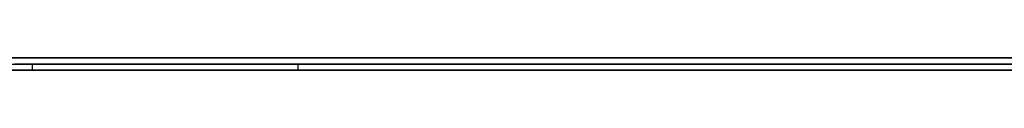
# Model space of a CAD drawing. Extents: x -4.2 to 4.1, y -6.8 to 5.8.
# Tile 20 of 214: x -1.451645 to -1.435732, y -5.0002 to -5. Entities that reach past the tile are written whole.
import ezdxf

# ---------------------------------------------------------------- set-up
doc = ezdxf.new("R2010")
doc.units = 0
doc.layers.get('0').update_dxf_attribs({"linetype": 'CONTINUOUS'})

# ---------------------------------------------------------------- blocks, each defined once
blk = doc.blocks.new('*U1')
at = {"extrusion": (0, -1, 0)}
for p, q in [((4, -5, 3.925), (-4, -5, 3.925)), ((3.5, -5), (-3.5, -5)), ((-1.5315, -5, 3.25), (-1.0315, -5, 3.25)), ((-1.0315, -5, 2.5), (-1.5315, -5, 2.5)), ((-1.45144, -5.0001, 2.912058), (-1.430455, -5.0001, 2.912058)), ((-1.39885, -5.0001, 3.068058), (-1.45144, -5.0001, 2.912058)), ((-1.5315, -5.0002, 3.25), (-1.0315, -5.0002, 3.25)), ((-1.0315, -5.0002, 2.5), (-1.5315, -5.0002, 2.5)), ((-1.430455, -5.0002, 2.912058), (-1.45144, -5.0002, 2.912058)), ((-1.45144, -5.0002, 2.912058), (-1.39885, -5.0002, 3.068058))]:
    blk.add_line(p, q, dxfattribs=at)
for p, q in [((4, -5, 4.425), (-4, -5, 4.425)), ((4, -5, 4.425), (-4, -5, 4.425)), ((3.5, -5), (-3.5, -5)), ((-1.5315, -5, 3.25), (-1.0315, -5, 3.25)), ((-1.45144, -5.0002, 2.912058), (-1.45144, -5.0001, 2.912058)), ((-1.45144, -5.0001, 2.912058), (-1.430455, -5.0001, 2.912058)), ((-1.447142, -5.0002, 2.780363), (-1.447142, -5.0001, 2.780363)), ((-1.447142, -5.0002, 2.780363), (-1.447142, -5.0001, 2.780363)), ((-1.5315, -5.0002, 3.25), (-1.0315, -5.0002, 3.25)), ((-1.430455, -5.0002, 2.912058), (-1.45144, -5.0002, 2.912058))]:
    blk.add_line(p, q)
at = {"extrusion": (0, 0, -1)}
for p, q in [((4, -5, 3.925), (-4, -5, 3.925)), ((-1.0315, -5, 2.5), (-1.5315, -5, 2.5)), ((-1.0315, -5.0002, 2.5), (-1.5315, -5.0002, 2.5))]:
    blk.add_line(p, q, dxfattribs=at)
at = {"extrusion": (0.947603, 0, -0.319451)}
for p, q in [((-1.45144, -5.0002, 2.912058), (-1.45144, -5.0001, 2.912058)), ((-1.39885, -5.0001, 3.068058), (-1.45144, -5.0001, 2.912058)), ((-1.45144, -5.0002, 2.912058), (-1.39885, -5.0002, 3.068058))]:
    blk.add_line(p, q, dxfattribs=at)
for points in [[(-1.45173, -5.0001, 2.66315), (-1.45138, -5.0001, 2.66291), (-1.45103, -5.0001, 2.66267), (-1.45068, -5.0001, 2.66244), (-1.45032, -5.0001, 2.6622), (-1.44996, -5.0001, 2.66197), (-1.4496, -5.0001, 2.66174), (-1.44924, -5.0001, 2.66152), (-1.44888, -5.0001, 2.6613), (-1.44852, -5.0001, 2.66108), (-1.44815, -5.0001, 2.66086), (-1.44778, -5.0001, 2.66064), (-1.44741, -5.0001, 2.66043), (-1.44704, -5.0001, 2.66022), (-1.44667, -5.0001, 2.66002), (-1.44629, -5.0001, 2.65981), (-1.44592, -5.0001, 2.65961), (-1.44554, -5.0001, 2.65941), (-1.44516, -5.0001, 2.65921), (-1.44478, -5.0001, 2.65902), (-1.4444, -5.0001, 2.65882), (-1.44401, -5.0001, 2.65864), (-1.44363, -5.0001, 2.65845), (-1.44324, -5.0001, 2.65826), (-1.44285, -5.0001, 2.65808), (-1.44246, -5.0001, 2.6579), (-1.44206, -5.0001, 2.65773), (-1.44167, -5.0001, 2.65755), (-1.44127, -5.0001, 2.65738), (-1.44087, -5.0001, 2.65721), (-1.44047, -5.0001, 2.65704), (-1.44007, -5.0001, 2.65688), (-1.43967, -5.0001, 2.65672), (-1.43927, -5.0001, 2.65656), (-1.43886, -5.0001, 2.6564), (-1.43845, -5.0001, 2.65625), (-1.43804, -5.0001, 2.6561), (-1.43763, -5.0001, 2.65595), (-1.43722, -5.0001, 2.65581), (-1.43681, -5.0001, 2.65566), (-1.43639, -5.0001, 2.65552), (-1.43597, -5.0001, 2.65539), (-1.43556, -5.0001, 2.65525)], [(-1.45173, -5.0001, 2.66315), (-1.45138, -5.0001, 2.66291), (-1.45103, -5.0001, 2.66267), (-1.45068, -5.0001, 2.66244), (-1.45032, -5.0001, 2.6622), (-1.44996, -5.0001, 2.66197), (-1.4496, -5.0001, 2.66174), (-1.44924, -5.0001, 2.66152), (-1.44888, -5.0001, 2.6613), (-1.44852, -5.0001, 2.66108), (-1.44815, -5.0001, 2.66086), (-1.44778, -5.0001, 2.66064), (-1.44741, -5.0001, 2.66043), (-1.44704, -5.0001, 2.66022), (-1.44667, -5.0001, 2.66002), (-1.44629, -5.0001, 2.65981), (-1.44592, -5.0001, 2.65961), (-1.44554, -5.0001, 2.65941), (-1.44516, -5.0001, 2.65921), (-1.44478, -5.0001, 2.65902), (-1.4444, -5.0001, 2.65882), (-1.44401, -5.0001, 2.65864), (-1.44363, -5.0001, 2.65845), (-1.44324, -5.0001, 2.65826), (-1.44285, -5.0001, 2.65808), (-1.44246, -5.0001, 2.6579), (-1.44206, -5.0001, 2.65773), (-1.44167, -5.0001, 2.65755), (-1.44127, -5.0001, 2.65738), (-1.44087, -5.0001, 2.65721), (-1.44047, -5.0001, 2.65704), (-1.44007, -5.0001, 2.65688), (-1.43967, -5.0001, 2.65672), (-1.43927, -5.0001, 2.65656), (-1.43886, -5.0001, 2.6564), (-1.43845, -5.0001, 2.65625), (-1.43804, -5.0001, 2.6561), (-1.43763, -5.0001, 2.65595), (-1.43722, -5.0001, 2.65581), (-1.43681, -5.0001, 2.65566), (-1.43639, -5.0001, 2.65552), (-1.43597, -5.0001, 2.65539), (-1.43556, -5.0001, 2.65525)], [(-1.43547, -5.0001, 2.81116), (-1.43589, -5.0001, 2.81103), (-1.43631, -5.0001, 2.81089), (-1.43673, -5.0001, 2.81075), (-1.43714, -5.0001, 2.81061), (-1.43756, -5.0001, 2.81046), (-1.43797, -5.0001, 2.81032), (-1.43838, -5.0001, 2.81017), (-1.43879, -5.0001, 2.81001), (-1.43919, -5.0001, 2.80986), (-1.4396, -5.0001, 2.8097), (-1.44001, -5.0001, 2.80954), (-1.44041, -5.0001, 2.80937), (-1.44081, -5.0001, 2.80921), (-1.44121, -5.0001, 2.80904), (-1.44161, -5.0001, 2.80887), (-1.44201, -5.0001, 2.80869), (-1.4424, -5.0001, 2.80852), (-1.44279, -5.0001, 2.80834), (-1.44318, -5.0001, 2.80815), (-1.44357, -5.0001, 2.80797), (-1.44396, -5.0001, 2.80778), (-1.44435, -5.0001, 2.80759), (-1.44473, -5.0001, 2.8074), (-1.44511, -5.0001, 2.80721), (-1.44549, -5.0001, 2.80701), (-1.44587, -5.0001, 2.80681), (-1.44625, -5.0001, 2.80661), (-1.44662, -5.0001, 2.80641), (-1.447, -5.0001, 2.8062), (-1.44737, -5.0001, 2.80599), (-1.44774, -5.0001, 2.80578), (-1.44811, -5.0001, 2.80557), (-1.44847, -5.0001, 2.80535), (-1.44884, -5.0001, 2.80513), (-1.4492, -5.0001, 2.80491), (-1.44956, -5.0001, 2.80469), (-1.44992, -5.0001, 2.80446), (-1.45028, -5.0001, 2.80423), (-1.45063, -5.0001, 2.804), (-1.45099, -5.0001, 2.80377), (-1.45134, -5.0001, 2.80353), (-1.45169, -5.0001, 2.80329)], [(-1.43547, -5.0001, 2.81116), (-1.43589, -5.0001, 2.81103), (-1.43631, -5.0001, 2.81089), (-1.43673, -5.0001, 2.81075), (-1.43714, -5.0001, 2.81061), (-1.43756, -5.0001, 2.81046), (-1.43797, -5.0001, 2.81032), (-1.43838, -5.0001, 2.81017), (-1.43879, -5.0001, 2.81001), (-1.43919, -5.0001, 2.80986), (-1.4396, -5.0001, 2.8097), (-1.44001, -5.0001, 2.80954), (-1.44041, -5.0001, 2.80937), (-1.44081, -5.0001, 2.80921), (-1.44121, -5.0001, 2.80904), (-1.44161, -5.0001, 2.80887), (-1.44201, -5.0001, 2.80869), (-1.4424, -5.0001, 2.80852), (-1.44279, -5.0001, 2.80834), (-1.44318, -5.0001, 2.80815), (-1.44357, -5.0001, 2.80797), (-1.44396, -5.0001, 2.80778), (-1.44435, -5.0001, 2.80759), (-1.44473, -5.0001, 2.8074), (-1.44511, -5.0001, 2.80721), (-1.44549, -5.0001, 2.80701), (-1.44587, -5.0001, 2.80681), (-1.44625, -5.0001, 2.80661), (-1.44662, -5.0001, 2.80641), (-1.447, -5.0001, 2.8062), (-1.44737, -5.0001, 2.80599), (-1.44774, -5.0001, 2.80578), (-1.44811, -5.0001, 2.80557), (-1.44847, -5.0001, 2.80535), (-1.44884, -5.0001, 2.80513), (-1.4492, -5.0001, 2.80491), (-1.44956, -5.0001, 2.80469), (-1.44992, -5.0001, 2.80446), (-1.45028, -5.0001, 2.80423), (-1.45063, -5.0001, 2.804), (-1.45099, -5.0001, 2.80377), (-1.45134, -5.0001, 2.80353), (-1.45169, -5.0001, 2.80329)], [(-1.45192, -5.0001, 2.69377), (-1.45159, -5.0001, 2.69316), (-1.45126, -5.0001, 2.69256), (-1.45093, -5.0001, 2.69197), (-1.45058, -5.0001, 2.69138), (-1.45024, -5.0001, 2.69081), (-1.44988, -5.0001, 2.69023), (-1.44952, -5.0001, 2.68967), (-1.44915, -5.0001, 2.68911), (-1.44878, -5.0001, 2.68856), (-1.4484, -5.0001, 2.68802), (-1.44801, -5.0001, 2.68749), (-1.44762, -5.0001, 2.68696), (-1.44722, -5.0001, 2.68644), (-1.44681, -5.0001, 2.68593), (-1.4464, -5.0001, 2.68542), (-1.44599, -5.0001, 2.68492), (-1.44557, -5.0001, 2.68443), (-1.44514, -5.0001, 2.68395), (-1.44472, -5.0001, 2.68348), (-1.44428, -5.0001, 2.68301), (-1.44385, -5.0001, 2.68256), (-1.44341, -5.0001, 2.68211), (-1.44296, -5.0001, 2.68167), (-1.44251, -5.0001, 2.68123), (-1.44206, -5.0001, 2.68081), (-1.4416, -5.0001, 2.68039), (-1.44114, -5.0001, 2.67998), (-1.44067, -5.0001, 2.67958), (-1.4402, -5.0001, 2.67919), (-1.43973, -5.0001, 2.67881), (-1.43925, -5.0001, 2.67843), (-1.43876, -5.0001, 2.67806), (-1.43827, -5.0001, 2.6777), (-1.43778, -5.0001, 2.67735), (-1.43728, -5.0001, 2.67701), (-1.43678, -5.0001, 2.67667), (-1.43628, -5.0001, 2.67634), (-1.43577, -5.0001, 2.67602), (-1.43525, -5.0001, 2.67571)], [(-1.44714, -5.0001, 2.78036), (-1.44734, -5.0001, 2.78011), (-1.44753, -5.0001, 2.77986), (-1.44772, -5.0001, 2.7796), (-1.44791, -5.0001, 2.77934), (-1.4481, -5.0001, 2.77908), (-1.44829, -5.0001, 2.77882), (-1.44847, -5.0001, 2.77856), (-1.44866, -5.0001, 2.77829), (-1.44884, -5.0001, 2.77802), (-1.44902, -5.0001, 2.77775), (-1.4492, -5.0001, 2.77748), (-1.44938, -5.0001, 2.77721), (-1.44956, -5.0001, 2.77693), (-1.44973, -5.0001, 2.77665), (-1.44991, -5.0001, 2.77637), (-1.45008, -5.0001, 2.77609), (-1.45025, -5.0001, 2.77581), (-1.45042, -5.0001, 2.77552), (-1.45059, -5.0001, 2.77523), (-1.45076, -5.0001, 2.77494), (-1.45092, -5.0001, 2.77465), (-1.45109, -5.0001, 2.77436), (-1.45125, -5.0001, 2.77406), (-1.45141, -5.0001, 2.77376), (-1.45157, -5.0001, 2.77346), (-1.45173, -5.0001, 2.77316)], [(-1.44714, -5.0001, 2.78036), (-1.44734, -5.0001, 2.78011), (-1.44753, -5.0001, 2.77986), (-1.44772, -5.0001, 2.7796), (-1.44791, -5.0001, 2.77934), (-1.4481, -5.0001, 2.77908), (-1.44829, -5.0001, 2.77882), (-1.44847, -5.0001, 2.77856), (-1.44866, -5.0001, 2.77829), (-1.44884, -5.0001, 2.77802), (-1.44902, -5.0001, 2.77775), (-1.4492, -5.0001, 2.77748), (-1.44938, -5.0001, 2.77721), (-1.44956, -5.0001, 2.77693), (-1.44973, -5.0001, 2.77665), (-1.44991, -5.0001, 2.77637), (-1.45008, -5.0001, 2.77609), (-1.45025, -5.0001, 2.77581), (-1.45042, -5.0001, 2.77552), (-1.45059, -5.0001, 2.77523), (-1.45076, -5.0001, 2.77494), (-1.45092, -5.0001, 2.77465), (-1.45109, -5.0001, 2.77436), (-1.45125, -5.0001, 2.77406), (-1.45141, -5.0001, 2.77376), (-1.45157, -5.0001, 2.77346), (-1.45173, -5.0001, 2.77316)], [(-1.45192, -5.0001, 2.69377), (-1.45159, -5.0001, 2.69316), (-1.45126, -5.0001, 2.69256), (-1.45093, -5.0001, 2.69197), (-1.45058, -5.0001, 2.69138), (-1.45024, -5.0001, 2.69081), (-1.44988, -5.0001, 2.69023), (-1.44952, -5.0001, 2.68967), (-1.44915, -5.0001, 2.68911), (-1.44878, -5.0001, 2.68856), (-1.4484, -5.0001, 2.68802), (-1.44801, -5.0001, 2.68749), (-1.44762, -5.0001, 2.68696), (-1.44722, -5.0001, 2.68644), (-1.44681, -5.0001, 2.68593), (-1.4464, -5.0001, 2.68542), (-1.44599, -5.0001, 2.68492), (-1.44557, -5.0001, 2.68443), (-1.44514, -5.0001, 2.68395), (-1.44472, -5.0001, 2.68348), (-1.44428, -5.0001, 2.68301), (-1.44385, -5.0001, 2.68256), (-1.44341, -5.0001, 2.68211), (-1.44296, -5.0001, 2.68167), (-1.44251, -5.0001, 2.68123), (-1.44206, -5.0001, 2.68081), (-1.4416, -5.0001, 2.68039), (-1.44114, -5.0001, 2.67998), (-1.44067, -5.0001, 2.67958), (-1.4402, -5.0001, 2.67919), (-1.43973, -5.0001, 2.67881), (-1.43925, -5.0001, 2.67843), (-1.43876, -5.0001, 2.67806), (-1.43827, -5.0001, 2.6777), (-1.43778, -5.0001, 2.67735), (-1.43728, -5.0001, 2.67701), (-1.43678, -5.0001, 2.67667), (-1.43628, -5.0001, 2.67634), (-1.43577, -5.0001, 2.67602), (-1.43525, -5.0001, 2.67571)], [(-1.43573, -5.0001, 2.79076), (-1.43599, -5.0001, 2.7906), (-1.43624, -5.0001, 2.79045), (-1.43649, -5.0001, 2.79029), (-1.43674, -5.0001, 2.79013), (-1.43699, -5.0001, 2.78997), (-1.43724, -5.0001, 2.7898), (-1.43748, -5.0001, 2.78963), (-1.43773, -5.0001, 2.78946), (-1.43797, -5.0001, 2.78929), (-1.43822, -5.0001, 2.78912), (-1.43846, -5.0001, 2.78894), (-1.4387, -5.0001, 2.78876), (-1.43894, -5.0001, 2.78858), (-1.43918, -5.0001, 2.7884), (-1.43942, -5.0001, 2.78822), (-1.43966, -5.0001, 2.78803), (-1.43989, -5.0001, 2.78784), (-1.44013, -5.0001, 2.78765), (-1.44036, -5.0001, 2.78745), (-1.4406, -5.0001, 2.78726), (-1.44083, -5.0001, 2.78706), (-1.44106, -5.0001, 2.78686), (-1.44129, -5.0001, 2.78666), (-1.44152, -5.0001, 2.78645), (-1.44175, -5.0001, 2.78625), (-1.44198, -5.0001, 2.78604), (-1.44221, -5.0001, 2.78583), (-1.44243, -5.0001, 2.78561), (-1.44266, -5.0001, 2.7854), (-1.44288, -5.0001, 2.78518), (-1.4431, -5.0001, 2.78496), (-1.44332, -5.0001, 2.78474), (-1.44354, -5.0001, 2.78451), (-1.44376, -5.0001, 2.78429), (-1.44398, -5.0001, 2.78406), (-1.4442, -5.0001, 2.78383), (-1.44442, -5.0001, 2.78359), (-1.44463, -5.0001, 2.78336), (-1.44485, -5.0001, 2.78312), (-1.44506, -5.0001, 2.78288), (-1.44527, -5.0001, 2.78264), (-1.44549, -5.0001, 2.78239), (-1.4457, -5.0001, 2.78215), (-1.44591, -5.0001, 2.7819), (-1.44611, -5.0001, 2.78165), (-1.44632, -5.0001, 2.7814), (-1.44653, -5.0001, 2.78114), (-1.44673, -5.0001, 2.78088), (-1.44694, -5.0001, 2.78062), (-1.44714, -5.0001, 2.78036)], [(-1.43573, -5.0001, 2.79076), (-1.43599, -5.0001, 2.7906), (-1.43624, -5.0001, 2.79045), (-1.43649, -5.0001, 2.79029), (-1.43674, -5.0001, 2.79013), (-1.43699, -5.0001, 2.78997), (-1.43724, -5.0001, 2.7898), (-1.43748, -5.0001, 2.78963), (-1.43773, -5.0001, 2.78946), (-1.43797, -5.0001, 2.78929), (-1.43822, -5.0001, 2.78912), (-1.43846, -5.0001, 2.78894), (-1.4387, -5.0001, 2.78876), (-1.43894, -5.0001, 2.78858), (-1.43918, -5.0001, 2.7884), (-1.43942, -5.0001, 2.78822), (-1.43966, -5.0001, 2.78803), (-1.43989, -5.0001, 2.78784), (-1.44013, -5.0001, 2.78765), (-1.44036, -5.0001, 2.78745), (-1.4406, -5.0001, 2.78726), (-1.44083, -5.0001, 2.78706), (-1.44106, -5.0001, 2.78686), (-1.44129, -5.0001, 2.78666), (-1.44152, -5.0001, 2.78645), (-1.44175, -5.0001, 2.78625), (-1.44198, -5.0001, 2.78604), (-1.44221, -5.0001, 2.78583), (-1.44243, -5.0001, 2.78561), (-1.44266, -5.0001, 2.7854), (-1.44288, -5.0001, 2.78518), (-1.4431, -5.0001, 2.78496), (-1.44332, -5.0001, 2.78474), (-1.44354, -5.0001, 2.78451), (-1.44376, -5.0001, 2.78429), (-1.44398, -5.0001, 2.78406), (-1.4442, -5.0001, 2.78383), (-1.44442, -5.0001, 2.78359), (-1.44463, -5.0001, 2.78336), (-1.44485, -5.0001, 2.78312), (-1.44506, -5.0001, 2.78288), (-1.44527, -5.0001, 2.78264), (-1.44549, -5.0001, 2.78239), (-1.4457, -5.0001, 2.78215), (-1.44591, -5.0001, 2.7819), (-1.44611, -5.0001, 2.78165), (-1.44632, -5.0001, 2.7814), (-1.44653, -5.0001, 2.78114), (-1.44673, -5.0001, 2.78088), (-1.44694, -5.0001, 2.78062), (-1.44714, -5.0001, 2.78036)], [(-1.4355, -5.0002, 2.65524), (-1.43578, -5.0002, 2.65532), (-1.43606, -5.0002, 2.65541), (-1.43633, -5.0002, 2.65551), (-1.43661, -5.0002, 2.6556), (-1.43689, -5.0002, 2.65569), (-1.43716, -5.0002, 2.65579), (-1.43744, -5.0002, 2.65588), (-1.43771, -5.0002, 2.65598), (-1.43798, -5.0002, 2.65608), (-1.43826, -5.0002, 2.65618), (-1.43853, -5.0002, 2.65628), (-1.4388, -5.0002, 2.65638), (-1.43907, -5.0002, 2.65648), (-1.43934, -5.0002, 2.65659), (-1.43961, -5.0002, 2.65669), (-1.43988, -5.0002, 2.6568), (-1.44014, -5.0002, 2.65691), (-1.44041, -5.0002, 2.65702), (-1.44068, -5.0002, 2.65713), (-1.44094, -5.0002, 2.65724), (-1.44121, -5.0002, 2.65735), (-1.44147, -5.0002, 2.65746), (-1.44173, -5.0002, 2.65758), (-1.442, -5.0002, 2.6577), (-1.44226, -5.0002, 2.65781), (-1.44252, -5.0002, 2.65793), (-1.44278, -5.0002, 2.65805), (-1.44304, -5.0002, 2.65817), (-1.4433, -5.0002, 2.65829), (-1.44356, -5.0002, 2.65841), (-1.44381, -5.0002, 2.65854), (-1.44407, -5.0002, 2.65866), (-1.44432, -5.0002, 2.65879), (-1.44458, -5.0002, 2.65892), (-1.44483, -5.0002, 2.65904), (-1.44509, -5.0002, 2.65917), (-1.44534, -5.0002, 2.6593), (-1.44559, -5.0002, 2.65944), (-1.44584, -5.0002, 2.65957), (-1.44609, -5.0002, 2.6597), (-1.44634, -5.0002, 2.65984), (-1.44659, -5.0002, 2.65997), (-1.44684, -5.0002, 2.66011), (-1.44709, -5.0002, 2.66025), (-1.44734, -5.0002, 2.66039), (-1.44758, -5.0002, 2.66053), (-1.44783, -5.0002, 2.66067), (-1.44807, -5.0002, 2.66081), (-1.44832, -5.0002, 2.66096), (-1.44856, -5.0002, 2.6611), (-1.4488, -5.0002, 2.66125), (-1.44904, -5.0002, 2.6614), (-1.44928, -5.0002, 2.66154), (-1.44952, -5.0002, 2.66169), (-1.44976, -5.0002, 2.66184), (-1.45, -5.0002, 2.662), (-1.45024, -5.0002, 2.66215), (-1.45048, -5.0002, 2.6623), (-1.45071, -5.0002, 2.66246), (-1.45095, -5.0002, 2.66261), (-1.45118, -5.0002, 2.66277), (-1.45142, -5.0002, 2.66293), (-1.45165, -5.0002, 2.66309)], [(-1.4355, -5.0002, 2.65524), (-1.43578, -5.0002, 2.65532), (-1.43606, -5.0002, 2.65541), (-1.43633, -5.0002, 2.65551), (-1.43661, -5.0002, 2.6556), (-1.43689, -5.0002, 2.65569), (-1.43716, -5.0002, 2.65579), (-1.43744, -5.0002, 2.65588), (-1.43771, -5.0002, 2.65598), (-1.43798, -5.0002, 2.65608), (-1.43826, -5.0002, 2.65618), (-1.43853, -5.0002, 2.65628), (-1.4388, -5.0002, 2.65638), (-1.43907, -5.0002, 2.65648), (-1.43934, -5.0002, 2.65659), (-1.43961, -5.0002, 2.65669), (-1.43988, -5.0002, 2.6568), (-1.44014, -5.0002, 2.65691), (-1.44041, -5.0002, 2.65702), (-1.44068, -5.0002, 2.65713), (-1.44094, -5.0002, 2.65724), (-1.44121, -5.0002, 2.65735), (-1.44147, -5.0002, 2.65746), (-1.44173, -5.0002, 2.65758), (-1.442, -5.0002, 2.6577), (-1.44226, -5.0002, 2.65781), (-1.44252, -5.0002, 2.65793), (-1.44278, -5.0002, 2.65805), (-1.44304, -5.0002, 2.65817), (-1.4433, -5.0002, 2.65829), (-1.44356, -5.0002, 2.65841), (-1.44381, -5.0002, 2.65854), (-1.44407, -5.0002, 2.65866), (-1.44432, -5.0002, 2.65879), (-1.44458, -5.0002, 2.65892), (-1.44483, -5.0002, 2.65904), (-1.44509, -5.0002, 2.65917), (-1.44534, -5.0002, 2.6593), (-1.44559, -5.0002, 2.65944), (-1.44584, -5.0002, 2.65957), (-1.44609, -5.0002, 2.6597), (-1.44634, -5.0002, 2.65984), (-1.44659, -5.0002, 2.65997), (-1.44684, -5.0002, 2.66011), (-1.44709, -5.0002, 2.66025), (-1.44734, -5.0002, 2.66039), (-1.44758, -5.0002, 2.66053), (-1.44783, -5.0002, 2.66067), (-1.44807, -5.0002, 2.66081), (-1.44832, -5.0002, 2.66096), (-1.44856, -5.0002, 2.6611), (-1.4488, -5.0002, 2.66125), (-1.44904, -5.0002, 2.6614), (-1.44928, -5.0002, 2.66154), (-1.44952, -5.0002, 2.66169), (-1.44976, -5.0002, 2.66184), (-1.45, -5.0002, 2.662), (-1.45024, -5.0002, 2.66215), (-1.45048, -5.0002, 2.6623), (-1.45071, -5.0002, 2.66246), (-1.45095, -5.0002, 2.66261), (-1.45118, -5.0002, 2.66277), (-1.45142, -5.0002, 2.66293), (-1.45165, -5.0002, 2.66309)], [(-1.45184, -5.0002, 2.80319), (-1.45161, -5.0002, 2.80335), (-1.45137, -5.0002, 2.80351), (-1.45114, -5.0002, 2.80367), (-1.4509, -5.0002, 2.80382), (-1.45067, -5.0002, 2.80398), (-1.45043, -5.0002, 2.80413), (-1.4502, -5.0002, 2.80429), (-1.44996, -5.0002, 2.80444), (-1.44972, -5.0002, 2.80459), (-1.44948, -5.0002, 2.80474), (-1.44924, -5.0002, 2.80489), (-1.449, -5.0002, 2.80504), (-1.44876, -5.0002, 2.80518), (-1.44852, -5.0002, 2.80533), (-1.44827, -5.0002, 2.80547), (-1.44803, -5.0002, 2.80561), (-1.44778, -5.0002, 2.80576), (-1.44754, -5.0002, 2.8059), (-1.44729, -5.0002, 2.80604), (-1.44705, -5.0002, 2.80618), (-1.4468, -5.0002, 2.80631), (-1.44655, -5.0002, 2.80645), (-1.4463, -5.0002, 2.80659), (-1.44605, -5.0002, 2.80672), (-1.4458, -5.0002, 2.80685), (-1.44555, -5.0002, 2.80699), (-1.44529, -5.0002, 2.80712), (-1.44504, -5.0002, 2.80725), (-1.44479, -5.0002, 2.80738), (-1.44453, -5.0002, 2.8075), (-1.44427, -5.0002, 2.80763), (-1.44402, -5.0002, 2.80776), (-1.44376, -5.0002, 2.80788), (-1.4435, -5.0002, 2.808), (-1.44324, -5.0002, 2.80813), (-1.44298, -5.0002, 2.80825), (-1.44272, -5.0002, 2.80837), (-1.44246, -5.0002, 2.80849), (-1.4422, -5.0002, 2.80861), (-1.44194, -5.0002, 2.80872), (-1.44167, -5.0002, 2.80884), (-1.44141, -5.0002, 2.80895), (-1.44114, -5.0002, 2.80907), (-1.44088, -5.0002, 2.80918), (-1.44061, -5.0002, 2.80929), (-1.44034, -5.0002, 2.8094), (-1.44008, -5.0002, 2.80951), (-1.43981, -5.0002, 2.80962), (-1.43954, -5.0002, 2.80972), (-1.43927, -5.0002, 2.80983), (-1.439, -5.0002, 2.80993), (-1.43873, -5.0002, 2.81004), (-1.43845, -5.0002, 2.81014), (-1.43818, -5.0002, 2.81024), (-1.43791, -5.0002, 2.81034), (-1.43763, -5.0002, 2.81044), (-1.43736, -5.0002, 2.81053), (-1.43708, -5.0002, 2.81063), (-1.43681, -5.0002, 2.81073), (-1.43653, -5.0002, 2.81082), (-1.43625, -5.0002, 2.81091), (-1.43598, -5.0002, 2.811), (-1.4357, -5.0002, 2.81109)], [(-1.45184, -5.0002, 2.80319), (-1.45161, -5.0002, 2.80335), (-1.45137, -5.0002, 2.80351), (-1.45114, -5.0002, 2.80367), (-1.4509, -5.0002, 2.80382), (-1.45067, -5.0002, 2.80398), (-1.45043, -5.0002, 2.80413), (-1.4502, -5.0002, 2.80429), (-1.44996, -5.0002, 2.80444), (-1.44972, -5.0002, 2.80459), (-1.44948, -5.0002, 2.80474), (-1.44924, -5.0002, 2.80489), (-1.449, -5.0002, 2.80504), (-1.44876, -5.0002, 2.80518), (-1.44852, -5.0002, 2.80533), (-1.44827, -5.0002, 2.80547), (-1.44803, -5.0002, 2.80561), (-1.44778, -5.0002, 2.80576), (-1.44754, -5.0002, 2.8059), (-1.44729, -5.0002, 2.80604), (-1.44705, -5.0002, 2.80618), (-1.4468, -5.0002, 2.80631), (-1.44655, -5.0002, 2.80645), (-1.4463, -5.0002, 2.80659), (-1.44605, -5.0002, 2.80672), (-1.4458, -5.0002, 2.80685), (-1.44555, -5.0002, 2.80699), (-1.44529, -5.0002, 2.80712), (-1.44504, -5.0002, 2.80725), (-1.44479, -5.0002, 2.80738), (-1.44453, -5.0002, 2.8075), (-1.44427, -5.0002, 2.80763), (-1.44402, -5.0002, 2.80776), (-1.44376, -5.0002, 2.80788), (-1.4435, -5.0002, 2.808), (-1.44324, -5.0002, 2.80813), (-1.44298, -5.0002, 2.80825), (-1.44272, -5.0002, 2.80837), (-1.44246, -5.0002, 2.80849), (-1.4422, -5.0002, 2.80861), (-1.44194, -5.0002, 2.80872), (-1.44167, -5.0002, 2.80884), (-1.44141, -5.0002, 2.80895), (-1.44114, -5.0002, 2.80907), (-1.44088, -5.0002, 2.80918), (-1.44061, -5.0002, 2.80929), (-1.44034, -5.0002, 2.8094), (-1.44008, -5.0002, 2.80951), (-1.43981, -5.0002, 2.80962), (-1.43954, -5.0002, 2.80972), (-1.43927, -5.0002, 2.80983), (-1.439, -5.0002, 2.80993), (-1.43873, -5.0002, 2.81004), (-1.43845, -5.0002, 2.81014), (-1.43818, -5.0002, 2.81024), (-1.43791, -5.0002, 2.81034), (-1.43763, -5.0002, 2.81044), (-1.43736, -5.0002, 2.81053), (-1.43708, -5.0002, 2.81063), (-1.43681, -5.0002, 2.81073), (-1.43653, -5.0002, 2.81082), (-1.43625, -5.0002, 2.81091), (-1.43598, -5.0002, 2.811), (-1.4357, -5.0002, 2.81109)], [(-1.45174, -5.0002, 2.69344), (-1.45153, -5.0002, 2.69304), (-1.45131, -5.0002, 2.69264), (-1.45109, -5.0002, 2.69225), (-1.45086, -5.0002, 2.69185), (-1.45063, -5.0002, 2.69147), (-1.4504, -5.0002, 2.69108), (-1.45017, -5.0002, 2.6907), (-1.44993, -5.0002, 2.69032), (-1.44969, -5.0002, 2.68994), (-1.44945, -5.0002, 2.68957), (-1.44921, -5.0002, 2.6892), (-1.44896, -5.0002, 2.68883), (-1.44871, -5.0002, 2.68847), (-1.44846, -5.0002, 2.68811), (-1.4482, -5.0002, 2.68775), (-1.44794, -5.0002, 2.6874), (-1.44768, -5.0002, 2.68704), (-1.44742, -5.0002, 2.6867), (-1.44715, -5.0002, 2.68635), (-1.44688, -5.0002, 2.68601), (-1.44661, -5.0002, 2.68567), (-1.44633, -5.0002, 2.68534), (-1.44606, -5.0002, 2.68501), (-1.44578, -5.0002, 2.68468), (-1.4455, -5.0002, 2.68436), (-1.44522, -5.0002, 2.68404), (-1.44494, -5.0002, 2.68372), (-1.44465, -5.0002, 2.68341), (-1.44436, -5.0002, 2.6831), (-1.44407, -5.0002, 2.68279), (-1.44378, -5.0002, 2.68249), (-1.44349, -5.0002, 2.68219), (-1.4432, -5.0002, 2.6819), (-1.4429, -5.0002, 2.6816), (-1.4426, -5.0002, 2.68132), (-1.4423, -5.0002, 2.68103), (-1.442, -5.0002, 2.68075), (-1.44169, -5.0002, 2.68047), (-1.44139, -5.0002, 2.6802), (-1.44108, -5.0002, 2.67993), (-1.44077, -5.0002, 2.67966), (-1.44046, -5.0002, 2.6794), (-1.44014, -5.0002, 2.67914), (-1.43983, -5.0002, 2.67889), (-1.43951, -5.0002, 2.67863), (-1.43919, -5.0002, 2.67839), (-1.43887, -5.0002, 2.67814), (-1.43854, -5.0002, 2.6779), (-1.43822, -5.0002, 2.67766), (-1.43789, -5.0002, 2.67743), (-1.43756, -5.0002, 2.6772), (-1.43723, -5.0002, 2.67697), (-1.4369, -5.0002, 2.67675), (-1.43656, -5.0002, 2.67653), (-1.43622, -5.0002, 2.67631), (-1.43588, -5.0002, 2.6761), (-1.43554, -5.0002, 2.67589)], [(-1.44714, -5.0002, 2.78036), (-1.44727, -5.0002, 2.7802), (-1.4474, -5.0002, 2.78003), (-1.44753, -5.0002, 2.77986), (-1.44766, -5.0002, 2.77969), (-1.44778, -5.0002, 2.77952), (-1.44791, -5.0002, 2.77935), (-1.44803, -5.0002, 2.77917), (-1.44816, -5.0002, 2.779), (-1.44828, -5.0002, 2.77883), (-1.44841, -5.0002, 2.77865), (-1.44853, -5.0002, 2.77847), (-1.44865, -5.0002, 2.7783), (-1.44877, -5.0002, 2.77812), (-1.4489, -5.0002, 2.77794), (-1.44902, -5.0002, 2.77776), (-1.44914, -5.0002, 2.77758), (-1.44926, -5.0002, 2.7774), (-1.44937, -5.0002, 2.77722), (-1.44949, -5.0002, 2.77703), (-1.44961, -5.0002, 2.77685), (-1.44973, -5.0002, 2.77666), (-1.44984, -5.0002, 2.77648), (-1.44996, -5.0002, 2.77629), (-1.45007, -5.0002, 2.7761), (-1.45019, -5.0002, 2.77592), (-1.4503, -5.0002, 2.77573), (-1.45041, -5.0002, 2.77554), (-1.45052, -5.0002, 2.77534), (-1.45064, -5.0002, 2.77515), (-1.45075, -5.0002, 2.77496), (-1.45086, -5.0002, 2.77477), (-1.45097, -5.0002, 2.77457), (-1.45108, -5.0002, 2.77438), (-1.45118, -5.0002, 2.77418), (-1.45129, -5.0002, 2.77398), (-1.4514, -5.0002, 2.77378), (-1.45151, -5.0002, 2.77358), (-1.45161, -5.0002, 2.77338), (-1.45172, -5.0002, 2.77318)], [(-1.44714, -5.0002, 2.78036), (-1.44727, -5.0002, 2.7802), (-1.4474, -5.0002, 2.78003), (-1.44753, -5.0002, 2.77986), (-1.44766, -5.0002, 2.77969), (-1.44778, -5.0002, 2.77952), (-1.44791, -5.0002, 2.77935), (-1.44803, -5.0002, 2.77917), (-1.44816, -5.0002, 2.779), (-1.44828, -5.0002, 2.77883), (-1.44841, -5.0002, 2.77865), (-1.44853, -5.0002, 2.77847), (-1.44865, -5.0002, 2.7783), (-1.44877, -5.0002, 2.77812), (-1.4489, -5.0002, 2.77794), (-1.44902, -5.0002, 2.77776), (-1.44914, -5.0002, 2.77758), (-1.44926, -5.0002, 2.7774), (-1.44937, -5.0002, 2.77722), (-1.44949, -5.0002, 2.77703), (-1.44961, -5.0002, 2.77685), (-1.44973, -5.0002, 2.77666), (-1.44984, -5.0002, 2.77648), (-1.44996, -5.0002, 2.77629), (-1.45007, -5.0002, 2.7761), (-1.45019, -5.0002, 2.77592), (-1.4503, -5.0002, 2.77573), (-1.45041, -5.0002, 2.77554), (-1.45052, -5.0002, 2.77534), (-1.45064, -5.0002, 2.77515), (-1.45075, -5.0002, 2.77496), (-1.45086, -5.0002, 2.77477), (-1.45097, -5.0002, 2.77457), (-1.45108, -5.0002, 2.77438), (-1.45118, -5.0002, 2.77418), (-1.45129, -5.0002, 2.77398), (-1.4514, -5.0002, 2.77378), (-1.45151, -5.0002, 2.77358), (-1.45161, -5.0002, 2.77338), (-1.45172, -5.0002, 2.77318)], [(-1.45174, -5.0002, 2.69344), (-1.45153, -5.0002, 2.69304), (-1.45131, -5.0002, 2.69264), (-1.45109, -5.0002, 2.69225), (-1.45086, -5.0002, 2.69185), (-1.45063, -5.0002, 2.69147), (-1.4504, -5.0002, 2.69108), (-1.45017, -5.0002, 2.6907), (-1.44993, -5.0002, 2.69032), (-1.44969, -5.0002, 2.68994), (-1.44945, -5.0002, 2.68957), (-1.44921, -5.0002, 2.6892), (-1.44896, -5.0002, 2.68883), (-1.44871, -5.0002, 2.68847), (-1.44846, -5.0002, 2.68811), (-1.4482, -5.0002, 2.68775), (-1.44794, -5.0002, 2.6874), (-1.44768, -5.0002, 2.68704), (-1.44742, -5.0002, 2.6867), (-1.44715, -5.0002, 2.68635), (-1.44688, -5.0002, 2.68601), (-1.44661, -5.0002, 2.68567), (-1.44633, -5.0002, 2.68534), (-1.44606, -5.0002, 2.68501), (-1.44578, -5.0002, 2.68468), (-1.4455, -5.0002, 2.68436), (-1.44522, -5.0002, 2.68404), (-1.44494, -5.0002, 2.68372), (-1.44465, -5.0002, 2.68341), (-1.44436, -5.0002, 2.6831), (-1.44407, -5.0002, 2.68279), (-1.44378, -5.0002, 2.68249), (-1.44349, -5.0002, 2.68219), (-1.4432, -5.0002, 2.6819), (-1.4429, -5.0002, 2.6816), (-1.4426, -5.0002, 2.68132), (-1.4423, -5.0002, 2.68103), (-1.442, -5.0002, 2.68075), (-1.44169, -5.0002, 2.68047), (-1.44139, -5.0002, 2.6802), (-1.44108, -5.0002, 2.67993), (-1.44077, -5.0002, 2.67966), (-1.44046, -5.0002, 2.6794), (-1.44014, -5.0002, 2.67914), (-1.43983, -5.0002, 2.67889), (-1.43951, -5.0002, 2.67863), (-1.43919, -5.0002, 2.67839), (-1.43887, -5.0002, 2.67814), (-1.43854, -5.0002, 2.6779), (-1.43822, -5.0002, 2.67766), (-1.43789, -5.0002, 2.67743), (-1.43756, -5.0002, 2.6772), (-1.43723, -5.0002, 2.67697), (-1.4369, -5.0002, 2.67675), (-1.43656, -5.0002, 2.67653), (-1.43622, -5.0002, 2.67631), (-1.43588, -5.0002, 2.6761), (-1.43554, -5.0002, 2.67589)], [(-1.4356, -5.0002, 2.79084), (-1.43577, -5.0002, 2.79074), (-1.43594, -5.0002, 2.79064), (-1.4361, -5.0002, 2.79053), (-1.43627, -5.0002, 2.79043), (-1.43644, -5.0002, 2.79032), (-1.4366, -5.0002, 2.79022), (-1.43677, -5.0002, 2.79011), (-1.43693, -5.0002, 2.79), (-1.4371, -5.0002, 2.78989), (-1.43726, -5.0002, 2.78978), (-1.43743, -5.0002, 2.78967), (-1.43759, -5.0002, 2.78956), (-1.43776, -5.0002, 2.78945), (-1.43792, -5.0002, 2.78933), (-1.43808, -5.0002, 2.78922), (-1.43824, -5.0002, 2.7891), (-1.4384, -5.0002, 2.78898), (-1.43856, -5.0002, 2.78887), (-1.43872, -5.0002, 2.78875), (-1.43889, -5.0002, 2.78863), (-1.43904, -5.0002, 2.78851), (-1.4392, -5.0002, 2.78838), (-1.43936, -5.0002, 2.78826), (-1.43952, -5.0002, 2.78814), (-1.43968, -5.0002, 2.78801), (-1.43984, -5.0002, 2.78789), (-1.43999, -5.0002, 2.78776), (-1.44015, -5.0002, 2.78763), (-1.44031, -5.0002, 2.7875), (-1.44046, -5.0002, 2.78737), (-1.44062, -5.0002, 2.78724), (-1.44077, -5.0002, 2.78711), (-1.44093, -5.0002, 2.78698), (-1.44108, -5.0002, 2.78685), (-1.44123, -5.0002, 2.78671), (-1.44139, -5.0002, 2.78658), (-1.44154, -5.0002, 2.78644), (-1.44169, -5.0002, 2.7863), (-1.44184, -5.0002, 2.78616), (-1.44199, -5.0002, 2.78602), (-1.44214, -5.0002, 2.78588), (-1.44229, -5.0002, 2.78574), (-1.44244, -5.0002, 2.7856), (-1.44259, -5.0002, 2.78546), (-1.44274, -5.0002, 2.78531), (-1.44289, -5.0002, 2.78517), (-1.44304, -5.0002, 2.78502), (-1.44319, -5.0002, 2.78487), (-1.44333, -5.0002, 2.78473), (-1.44348, -5.0002, 2.78458), (-1.44363, -5.0002, 2.78443), (-1.44377, -5.0002, 2.78428), (-1.44392, -5.0002, 2.78412), (-1.44406, -5.0002, 2.78397), (-1.44421, -5.0002, 2.78382), (-1.44435, -5.0002, 2.78366), (-1.4445, -5.0002, 2.78351), (-1.44464, -5.0002, 2.78335), (-1.44478, -5.0002, 2.78319), (-1.44492, -5.0002, 2.78303), (-1.44507, -5.0002, 2.78287), (-1.44521, -5.0002, 2.78271), (-1.44535, -5.0002, 2.78255), (-1.44549, -5.0002, 2.78239), (-1.44563, -5.0002, 2.78223), (-1.44577, -5.0002, 2.78206), (-1.44591, -5.0002, 2.7819), (-1.44605, -5.0002, 2.78173), (-1.44619, -5.0002, 2.78156), (-1.44632, -5.0002, 2.78139), (-1.44646, -5.0002, 2.78122), (-1.4466, -5.0002, 2.78105), (-1.44673, -5.0002, 2.78088), (-1.44687, -5.0002, 2.78071), (-1.44701, -5.0002, 2.78054), (-1.44714, -5.0002, 2.78036)], [(-1.4356, -5.0002, 2.79084), (-1.43577, -5.0002, 2.79074), (-1.43594, -5.0002, 2.79064), (-1.4361, -5.0002, 2.79053), (-1.43627, -5.0002, 2.79043), (-1.43644, -5.0002, 2.79032), (-1.4366, -5.0002, 2.79022), (-1.43677, -5.0002, 2.79011), (-1.43693, -5.0002, 2.79), (-1.4371, -5.0002, 2.78989), (-1.43726, -5.0002, 2.78978), (-1.43743, -5.0002, 2.78967), (-1.43759, -5.0002, 2.78956), (-1.43776, -5.0002, 2.78945), (-1.43792, -5.0002, 2.78933), (-1.43808, -5.0002, 2.78922), (-1.43824, -5.0002, 2.7891), (-1.4384, -5.0002, 2.78898), (-1.43856, -5.0002, 2.78887), (-1.43872, -5.0002, 2.78875), (-1.43889, -5.0002, 2.78863), (-1.43904, -5.0002, 2.78851), (-1.4392, -5.0002, 2.78838), (-1.43936, -5.0002, 2.78826), (-1.43952, -5.0002, 2.78814), (-1.43968, -5.0002, 2.78801), (-1.43984, -5.0002, 2.78789), (-1.43999, -5.0002, 2.78776), (-1.44015, -5.0002, 2.78763), (-1.44031, -5.0002, 2.7875), (-1.44046, -5.0002, 2.78737), (-1.44062, -5.0002, 2.78724), (-1.44077, -5.0002, 2.78711), (-1.44093, -5.0002, 2.78698), (-1.44108, -5.0002, 2.78685), (-1.44123, -5.0002, 2.78671), (-1.44139, -5.0002, 2.78658), (-1.44154, -5.0002, 2.78644), (-1.44169, -5.0002, 2.7863), (-1.44184, -5.0002, 2.78616), (-1.44199, -5.0002, 2.78602), (-1.44214, -5.0002, 2.78588), (-1.44229, -5.0002, 2.78574), (-1.44244, -5.0002, 2.7856), (-1.44259, -5.0002, 2.78546), (-1.44274, -5.0002, 2.78531), (-1.44289, -5.0002, 2.78517), (-1.44304, -5.0002, 2.78502), (-1.44319, -5.0002, 2.78487), (-1.44333, -5.0002, 2.78473), (-1.44348, -5.0002, 2.78458), (-1.44363, -5.0002, 2.78443), (-1.44377, -5.0002, 2.78428), (-1.44392, -5.0002, 2.78412), (-1.44406, -5.0002, 2.78397), (-1.44421, -5.0002, 2.78382), (-1.44435, -5.0002, 2.78366), (-1.4445, -5.0002, 2.78351), (-1.44464, -5.0002, 2.78335), (-1.44478, -5.0002, 2.78319), (-1.44492, -5.0002, 2.78303), (-1.44507, -5.0002, 2.78287), (-1.44521, -5.0002, 2.78271), (-1.44535, -5.0002, 2.78255), (-1.44549, -5.0002, 2.78239), (-1.44563, -5.0002, 2.78223), (-1.44577, -5.0002, 2.78206), (-1.44591, -5.0002, 2.7819), (-1.44605, -5.0002, 2.78173), (-1.44619, -5.0002, 2.78156), (-1.44632, -5.0002, 2.78139), (-1.44646, -5.0002, 2.78122), (-1.4466, -5.0002, 2.78105), (-1.44673, -5.0002, 2.78088), (-1.44687, -5.0002, 2.78071), (-1.44701, -5.0002, 2.78054), (-1.44714, -5.0002, 2.78036)]]:
    blk.add_polyline3d(points)
at = {"extrusion": (0, -1, 0)}
blk.add_circle((-2.1875, 1.0625, 5), 0.8125, dxfattribs=at)
at = {"extrusion": (0, 1, 0)}
blk.add_circle((2.1875, 1.0625, -5), 0.8125, dxfattribs=at)

msp = doc.modelspace()

# ---------------------------------------------------------------- block references
msp.add_blockref('*U1', (0, 0))

doc.saveas('drawing.dxf')
